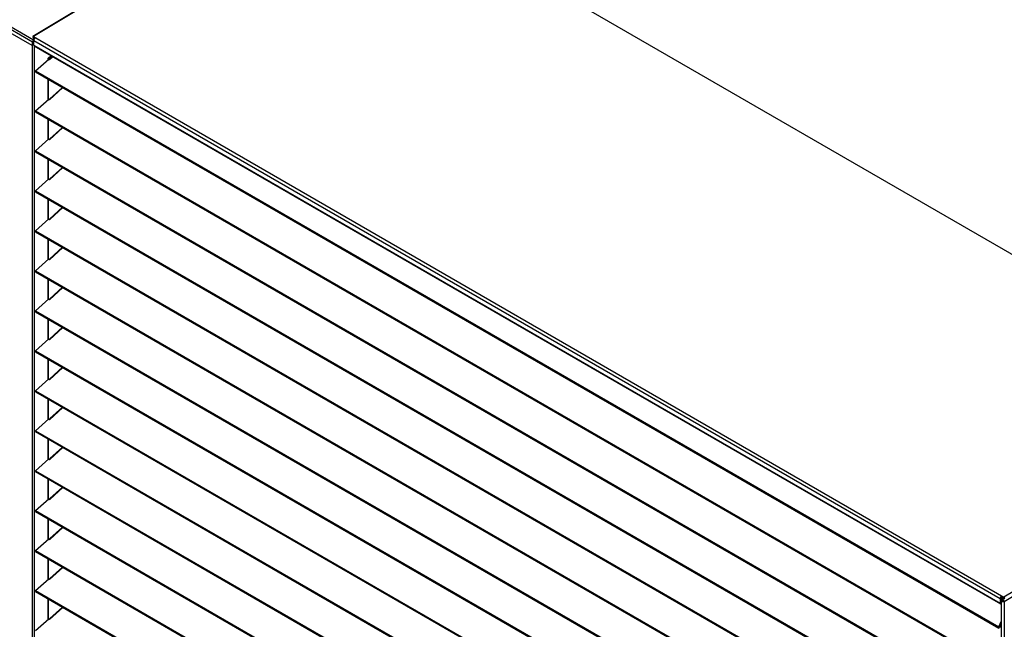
# Model space of a CAD drawing. Header units: millimetres. Extents: x 0 to 39025, y 0 to 11880.
# Tile 21 of 54: x 27124 to 28252, y 2220 to 2918. Entities that reach past the tile are written whole.
import ezdxf

# ---------------------------------------------------------------- set-up
doc = ezdxf.new("R2010")
doc.units = ezdxf.units.MM

msp = doc.modelspace()

# ---------------------------------------------------------------- linework, layer by layer
at = {"color": 7, "linetype": 'Continuous', "lineweight": 25, "ltscale": 20}
for p, q in [((27476.1, 3102.1), (27138.7, 2898.8)), ((27476.6, 3102), (27139.2, 2898.7)), ((27476.6, 3102), (28588.9, 2459.9)), ((27476.7, 3102), (28588.9, 2459.9)), ((27098.6, 2915.7), (27138.2, 2892.8)), ((27099.8, 2917.9), (27139.4, 2895)), ((27099.4, 2910.7), (27137.5, 2888.7)), ((27137.5, 2888.7), (27138.2, 2889.1)), ((27137.9, 2888.9), (27137.9, 1619)), ((27138.9, 2893.2), (27138.2, 2892.8)), ((27138.2, 2889.1), (27138.2, 2892.8)), ((27138.2, 2889.1), (27138.8, 2889.5)), ((27138.9, 2892.4), (27138.9, 2893.2)), ((27138.9, 2892.9), (27139, 2892.9)), ((27138.9, 2892.9), (27139, 2892.9)), ((27139.2, 2898.7), (28251.5, 2256.6)), ((27139.3, 2897.9), (27139.2, 2898.7)), ((27139.3, 2897.9), (27141.1, 2896.9)), ((27139.3, 2897.9), (27139.3, 2897.8)), ((27139.3, 2897.8), (27141, 2896.8)), ((27139.3, 2897.8), (27139.3, 2897)), ((27139.3, 2897), (27140.6, 2896.3)), ((27140, 2895.2), (27139.4, 2895)), ((27139.4, 2895), (27139.4, 2894.2)), ((27139.7, 2894.3), (27139.4, 2894.2)), ((28247.1, 2254.5), (27139.7, 2893.8)), ((27139.7, 2888.8), (27139.7, 2893.8)), ((27139.7, 2888.8), (28247.1, 2249.5)), ((27139.9, 2888.3), (28247.3, 2249)), ((27140, 2888.3), (27140, 1618.8)), ((27141.8, 2859.4), (27156.8, 2873)), ((27156.2, 2873.8), (27159.7, 2876.9)), ((27156.7, 2873.3), (27156.2, 2873.8)), ((27156.2, 2872.5), (27156.2, 2873.8)), ((27156.7, 2873.3), (27160.3, 2876.6)), ((27156.7, 2872.9), (27156.7, 2873.3)), ((27156.8, 2873), (27157.6, 2872)), ((27157.1, 2872.6), (27156.8, 2873)), ((27157.6, 2872), (27157.1, 2872.6)), ((27157.6, 2872), (27161.7, 2875.7)), ((27161.1, 2876.1), (27157.9, 2873.2)), ((27141.7, 2858.3), (28245.4, 2221.1)), ((27141.8, 2859.4), (28245.5, 2222.3)), ((27156.2, 2826.7), (27156.2, 2849.9)), ((27156.7, 2827.1), (27156.7, 2849.6)), ((27157.6, 2826.2), (27173.1, 2840.2)), ((27172.5, 2840.5), (27157.9, 2827.4)), ((27141.8, 2813.6), (27156.8, 2827.2)), ((27156.8, 2827.2), (27157.6, 2826.2)), ((27157.1, 2826.8), (27156.8, 2827.2)), ((27157.6, 2826.2), (27157.1, 2826.8)), ((27141.7, 2812.5), (28245.4, 2175.3)), ((27141.8, 2813.6), (28245.5, 2176.5)), ((27156.2, 2780.9), (27156.2, 2804.1)), ((27156.7, 2781.3), (27156.7, 2803.8)), ((27157.6, 2780.4), (27173.1, 2794.4)), ((27172.5, 2794.7), (27157.9, 2781.6)), ((27141.8, 2767.8), (27156.8, 2781.4)), ((27156.8, 2781.4), (27157.6, 2780.4)), ((27157.1, 2781), (27156.8, 2781.4)), ((27157.6, 2780.4), (27157.1, 2781)), ((27141.7, 2766.7), (28245.4, 2129.5)), ((27141.8, 2767.8), (28245.5, 2130.7)), ((27156.2, 2735.1), (27156.2, 2758.3)), ((27156.7, 2735.5), (27156.7, 2758)), ((27157.6, 2734.6), (27173.1, 2748.6)), ((27172.5, 2748.9), (27157.9, 2735.8)), ((27141.8, 2722), (27156.8, 2735.6)), ((27156.8, 2735.6), (27157.6, 2734.6)), ((27157.1, 2735.2), (27156.8, 2735.6)), ((27157.6, 2734.6), (27157.1, 2735.2)), ((27141.7, 2720.9), (28245.4, 2083.7)), ((27141.8, 2722), (28245.5, 2084.9)), ((27156.2, 2689.3), (27156.2, 2712.5)), ((27156.7, 2689.7), (27156.7, 2712.2)), ((27172.5, 2703.1), (27157.9, 2690)), ((27173.1, 2702.8), (27158.4, 2689.5)), ((27141.8, 2676.2), (27156.8, 2689.8)), ((27156.8, 2689.8), (27157.6, 2688.8)), ((27157.1, 2689.4), (27156.8, 2689.8)), ((27157.6, 2688.8), (27157.1, 2689.4)), ((27157.6, 2688.8), (27158.4, 2689.5)), ((27141.7, 2675.1), (28245.4, 2037.9)), ((27141.8, 2676.2), (28245.5, 2039.1)), ((27156.2, 2643.5), (27156.2, 2666.7)), ((27156.7, 2643.9), (27156.7, 2666.4)), ((27157.6, 2643), (27173.1, 2657)), ((27172.5, 2657.3), (27157.9, 2644.2)), ((27141.8, 2630.4), (27156.8, 2644)), ((27156.8, 2644), (27157.6, 2643)), ((27157.1, 2643.6), (27156.8, 2644)), ((27157.6, 2643), (27157.1, 2643.6)), ((27141.7, 2629.3), (28245.4, 1992.1)), ((27141.8, 2630.4), (28245.5, 1993.3)), ((27156.2, 2597.7), (27156.2, 2620.9)), ((27156.7, 2598.1), (27156.7, 2620.6)), ((27157.6, 2597.2), (27173.1, 2611.2)), ((27172.5, 2611.5), (27157.9, 2598.4)), ((27141.8, 2584.6), (27156.8, 2598.2)), ((27156.8, 2598.2), (27157.6, 2597.2)), ((27157.1, 2597.8), (27156.8, 2598.2)), ((27157.6, 2597.2), (27157.1, 2597.8)), ((27141.8, 2584.6), (28245.5, 1947.5)), ((27141.7, 2583.5), (28245.4, 1946.3)), ((27156.2, 2551.9), (27156.2, 2575.1)), ((27156.7, 2552.3), (27156.7, 2574.8)), ((27157.6, 2551.4), (27173.1, 2565.4)), ((27172.5, 2565.7), (27157.9, 2552.6)), ((27141.8, 2538.8), (27156.8, 2552.4)), ((27156.8, 2552.4), (27157.6, 2551.4)), ((27157.1, 2552), (27156.8, 2552.4)), ((27157.6, 2551.4), (27157.1, 2552)), ((27141.8, 2538.8), (28245.5, 1901.7)), ((27141.7, 2537.7), (28245.4, 1900.5)), ((27156.2, 2506.1), (27156.2, 2529.3)), ((27156.7, 2506.5), (27156.7, 2529)), ((27157.6, 2505.6), (27173.1, 2519.6)), ((27172.5, 2519.9), (27157.9, 2506.8)), ((27141.8, 2493), (27156.8, 2506.6)), ((27156.8, 2506.6), (27157.6, 2505.6)), ((27157.1, 2506.2), (27156.8, 2506.6)), ((27157.6, 2505.6), (27157.1, 2506.2)), ((27141.7, 2491.9), (28245.4, 1854.7)), ((27141.8, 2493), (28245.5, 1855.9)), ((27156.2, 2460.3), (27156.2, 2483.5)), ((27156.7, 2460.7), (27156.7, 2483.2)), ((27157.6, 2459.8), (27173.1, 2473.8)), ((27172.5, 2474.1), (27157.9, 2461)), ((27141.8, 2447.2), (27156.8, 2460.8)), ((27156.8, 2460.8), (27157.6, 2459.8)), ((27157.1, 2460.4), (27156.8, 2460.8)), ((27157.6, 2459.8), (27157.1, 2460.4)), ((28588.9, 2459.9), (28251.5, 2256.6)), ((28251.6, 2251.7), (28589.6, 2455.3)), ((27141.7, 2446.1), (28245.4, 1808.9)), ((27141.8, 2447.2), (28245.5, 1810.1)), ((27156.2, 2414.5), (27156.2, 2437.7)), ((27156.7, 2414.9), (27156.7, 2437.4)), ((27172.5, 2428.3), (27157.9, 2415.2)), ((27173.1, 2428), (27158.4, 2414.7)), ((27141.8, 2401.4), (27156.8, 2415)), ((27156.8, 2415), (27157.6, 2414)), ((27157.1, 2414.6), (27156.8, 2415)), ((27157.6, 2414), (27157.1, 2414.6)), ((27157.6, 2414), (27158.4, 2414.7)), ((27141.7, 2400.3), (28245.4, 1763.1)), ((27141.8, 2401.4), (28245.5, 1764.3)), ((27156.2, 2368.7), (27156.2, 2391.9)), ((27156.7, 2369.1), (27156.7, 2391.6)), ((27172.5, 2382.5), (27157.9, 2369.4)), ((27173.1, 2382.2), (27158.4, 2368.9)), ((27141.8, 2355.6), (27156.8, 2369.2)), ((27156.8, 2369.2), (27157.6, 2368.2)), ((27157.1, 2368.8), (27156.8, 2369.2)), ((27157.6, 2368.2), (27157.1, 2368.8)), ((27157.6, 2368.2), (27158.4, 2368.9)), ((27141.7, 2354.5), (28245.4, 1717.3)), ((27141.8, 2355.6), (28245.5, 1718.5)), ((27156.2, 2322.9), (27156.2, 2346.1)), ((27156.7, 2323.3), (27156.7, 2345.8)), ((27172.5, 2336.7), (27157.9, 2323.6)), ((27173.1, 2336.4), (27158.4, 2323.1)), ((27141.8, 2309.8), (27156.8, 2323.4)), ((27156.8, 2323.4), (27157.6, 2322.4)), ((27157.1, 2323), (27156.8, 2323.4)), ((27157.6, 2322.4), (27157.1, 2323)), ((27157.6, 2322.4), (27158.4, 2323.1)), ((27141.7, 2308.7), (28245.4, 1671.5)), ((27141.8, 2309.8), (28245.5, 1672.7)), ((27156.2, 2277.1), (27156.2, 2300.3)), ((27156.7, 2277.5), (27156.7, 2300)), ((27157.6, 2276.6), (27173.1, 2290.6)), ((27172.5, 2290.9), (27157.9, 2277.8)), ((27141.8, 2264), (27156.8, 2277.6)), ((27156.8, 2277.6), (27157.6, 2276.6)), ((27157.1, 2277.2), (27156.8, 2277.6)), ((27157.6, 2276.6), (27157.1, 2277.2)), ((27141.7, 2262.9), (28245.4, 1625.7)), ((27141.8, 2264), (28245.5, 1626.9)), ((28249.1, 2257.1), (28249, 2257.2)), ((28249.1, 2258), (28249.1, 2257.2)), ((28251.5, 2255.8), (28249.1, 2257.2)), ((28249.1, 2257.1), (28249.1, 2257.2)), ((28249.1, 2256.3), (28249.1, 2257.2)), ((28249.1, 2256.3), (28249.1, 2257.1)), ((28249.4, 2257), (28249.4, 2257.1)), ((28249.4, 2257), (28251.5, 2255.7)), ((28249.4, 2257), (28249.4, 2256.2)), ((27156.2, 2231.3), (27156.2, 2254.5)), ((27156.7, 2231.7), (27156.7, 2254.2)), ((28247.8, 2254.9), (28247.1, 2254.5)), ((28247.1, 2254.5), (28247.1, 2249.5)), ((28247.8, 2249.9), (28247.1, 2249.5)), ((28247.9, 2254.9), (28247.8, 2255)), ((28247.8, 2254.9), (28247.8, 2249.9)), ((28247.8, 2250), (28247.9, 2250)), ((28248.6, 2255.3), (28247.9, 2254.9)), ((28247.9, 2254.9), (28247.9, 2250)), ((28247.9, 2250), (28248.2, 2250.2)), ((28248.2, 2253), (28248.2, 980.1)), ((28248.4, 2254.7), (28249.6, 2256.1)), ((28250.2, 2254.2), (28248.4, 2254.7)), ((28248.4, 2253.9), (28248.4, 2254.7)), ((28250.2, 2253.4), (28248.4, 2253.9)), ((28248.4, 2253.6), (28248.6, 2253.8)), ((28249.3, 2253.4), (28248.4, 2253.6)), ((28248.6, 2254.8), (28248.6, 2255.3)), ((28248.6, 2253.8), (28248.6, 2253.8)), ((28249.3, 2253.4), (28249.5, 2253.6)), ((28249.3, 2253.4), (28249.3, 2252.7)), ((28249.4, 2256.2), (28251.6, 2254.9)), ((28251.5, 2255), (28250.2, 2254.2)), ((28250.2, 2254.2), (28250.2, 2253.4)), ((28251.6, 2251.7), (28250.9, 2252.1)), ((28251.5, 2255.8), (28251.5, 2256.6)), ((28251.5, 2255.7), (28251.6, 2255.8)), ((28251.5, 2255.7), (28251.6, 2254.9)), ((28251.6, 2251.7), (28251.6, 979.3)), ((27157.6, 2230.8), (27173.1, 2244.8)), ((27172.5, 2245.1), (27157.9, 2232)), ((27141.8, 2218.2), (27156.8, 2231.8)), ((27156.8, 2231.8), (27157.6, 2230.8)), ((27157.1, 2231.4), (27156.8, 2231.8)), ((27157.6, 2230.8), (27157.1, 2231.4)), ((28245.5, 2222.3), (28248.2, 2228.7)), ((28245.8, 2221.9), (28248.2, 2227.6)), ((28248.2, 2227.3), (28245.9, 2221.9)), ((28248.2, 2226.2), (28246.2, 2221.5)), ((28245.5, 2222.3), (28245.8, 2221.9)), ((28245.8, 2221.9), (28245.9, 2221.9)), ((28245.9, 2221.9), (28246.2, 2221.5))]:
    msp.add_line(p, q, dxfattribs=at)
at = {"color": 7, "linetype": 'Continuous', "lineweight": 25, "ltscale": 20, "flags": 128}
for points in [[(27139.2, 2898.7), (27139.1, 2898.8), (27138.9, 2898.8), (27138.8, 2898.8), (27138.6, 2898.7), (27138.6, 2898.6), (27138.5, 2898.4), (27138.5, 2898.2), (27138.6, 2898), (27138.7, 2897.8), (27138.8, 2897.5), (27138.9, 2897.3), (27139.1, 2897.2), (27139.3, 2897)], [(27139.3, 2897.9), (27139.2, 2897.9), (27139.2, 2897.9), (27139.2, 2897.9), (27139.2, 2897.9), (27139.2, 2897.9), (27139.2, 2897.9), (27139.2, 2897.9), (27139.3, 2897.8)], [(27141.7, 2858.3), (27141.6, 2858.3), (27141.6, 2858.4), (27141.5, 2858.6), (27141.5, 2858.8), (27141.6, 2859), (27141.7, 2859.2), (27141.8, 2859.4)], [(27141.7, 2812.5), (27141.6, 2812.5), (27141.6, 2812.6), (27141.5, 2812.8), (27141.5, 2813), (27141.6, 2813.2), (27141.7, 2813.4), (27141.8, 2813.6)], [(27141.7, 2766.7), (27141.6, 2766.7), (27141.6, 2766.9), (27141.5, 2767), (27141.5, 2767.2), (27141.6, 2767.4), (27141.7, 2767.6), (27141.8, 2767.8)], [(27141.7, 2720.9), (27141.6, 2720.9), (27141.6, 2721.1), (27141.5, 2721.2), (27141.5, 2721.4), (27141.6, 2721.6), (27141.7, 2721.8), (27141.8, 2722)], [(27141.7, 2675.1), (27141.6, 2675.1), (27141.6, 2675.3), (27141.5, 2675.4), (27141.5, 2675.6), (27141.6, 2675.8), (27141.7, 2676), (27141.8, 2676.2)], [(27141.7, 2629.3), (27141.6, 2629.3), (27141.6, 2629.5), (27141.5, 2629.6), (27141.5, 2629.8), (27141.6, 2630), (27141.7, 2630.2), (27141.8, 2630.4)], [(27141.7, 2583.5), (27141.6, 2583.5), (27141.6, 2583.7), (27141.5, 2583.8), (27141.5, 2584), (27141.6, 2584.2), (27141.7, 2584.4), (27141.8, 2584.6)], [(27141.7, 2537.7), (27141.6, 2537.7), (27141.6, 2537.9), (27141.5, 2538), (27141.5, 2538.2), (27141.6, 2538.4), (27141.7, 2538.6), (27141.8, 2538.8)], [(27141.7, 2491.9), (27141.6, 2491.9), (27141.6, 2492.1), (27141.5, 2492.2), (27141.5, 2492.4), (27141.6, 2492.6), (27141.7, 2492.8), (27141.8, 2493)], [(27141.7, 2446.1), (27141.6, 2446.1), (27141.6, 2446.3), (27141.5, 2446.4), (27141.5, 2446.6), (27141.6, 2446.8), (27141.7, 2447), (27141.8, 2447.2)], [(27141.7, 2400.3), (27141.6, 2400.3), (27141.6, 2400.5), (27141.5, 2400.6), (27141.5, 2400.8), (27141.6, 2401), (27141.7, 2401.2), (27141.8, 2401.4)], [(27141.7, 2354.5), (27141.6, 2354.5), (27141.6, 2354.7), (27141.5, 2354.8), (27141.5, 2355), (27141.6, 2355.2), (27141.7, 2355.4), (27141.8, 2355.6)], [(27141.7, 2308.7), (27141.6, 2308.7), (27141.6, 2308.9), (27141.5, 2309), (27141.5, 2309.2), (27141.6, 2309.4), (27141.7, 2309.6), (27141.8, 2309.8)], [(27141.7, 2262.9), (27141.6, 2262.9), (27141.6, 2263.1), (27141.5, 2263.2), (27141.5, 2263.4), (27141.6, 2263.6), (27141.7, 2263.8), (27141.8, 2264)], [(28247.1, 2249.5), (28247.1, 2249.3), (28247.2, 2249.2), (28247.3, 2249.1), (28247.4, 2249), (28247.6, 2249), (28247.7, 2249.1), (28247.9, 2249.2), (28248.1, 2249.3), (28248.2, 2249.4)], [(28247.8, 2249.9), (28247.8, 2249.9), (28247.8, 2249.9), (28247.8, 2249.9), (28247.8, 2249.9), (28247.8, 2249.9), (28247.8, 2249.9), (28247.9, 2250), (28247.9, 2250)], [(28248.4, 2253.6), (28248.3, 2253.4), (28248.2, 2253.2), (28248.2, 2252.9), (28248.3, 2252.7), (28248.4, 2252.5), (28248.5, 2252.2), (28248.8, 2252), (28249, 2251.9), (28249.3, 2251.7), (28249.7, 2251.6), (28250, 2251.6), (28250.4, 2251.5), (28250.7, 2251.5), (28251, 2251.6), (28251.4, 2251.6), (28251.6, 2251.7)], [(28249.3, 2253.4), (28249.2, 2253.1), (28249.2, 2252.8), (28249.4, 2252.6), (28249.6, 2252.3), (28249.9, 2252.2), (28250.3, 2252.1), (28250.6, 2252.1), (28250.9, 2252.1)], [(28251.6, 2254.9), (28251.7, 2254.9), (28251.9, 2254.8), (28252, 2254.9), (28252.2, 2255), (28252.2, 2255.1), (28252.3, 2255.3), (28252.3, 2255.5), (28252.2, 2255.7), (28252.1, 2255.9), (28252, 2256.1), (28251.9, 2256.3), (28251.7, 2256.5), (28251.5, 2256.6)], [(28251.5, 2255.7), (28251.6, 2255.7), (28251.6, 2255.7), (28251.6, 2255.8), (28251.6, 2255.8), (28251.6, 2255.8), (28251.6, 2255.8), (28251.6, 2255.8), (28251.5, 2255.8)], [(28246.2, 2221.5), (28246.1, 2221.3), (28245.9, 2221.2), (28245.7, 2221.1), (28245.6, 2221.1), (28245.4, 2221.1), (28245.3, 2221.2), (28245.2, 2221.3), (28245.2, 2221.5), (28245.2, 2221.7), (28245.3, 2221.9), (28245.4, 2222.1), (28245.5, 2222.3)], [(28245.9, 2221.9), (28245.9, 2221.8), (28245.8, 2221.8), (28245.8, 2221.8), (28245.8, 2221.8), (28245.8, 2221.8), (28245.8, 2221.9), (28245.8, 2221.9), (28245.8, 2221.9)]]:
    msp.add_lwpolyline(points, dxfattribs=at)
at = {"color": 7, "linetype": 'Continuous', "lineweight": 25, "ltscale": 400}
for centre, radius, start, end in [((27140.9, 2892.7), 2.75, 123.1767, 178.2669), ((27138.8, 2894.4), 2.03, 270.9731, 295.2004), ((27140.1, 2893.2), 1.23, 123.3184, 178.1252), ((27141, 2890.1), 3.76, 110.2946, 124.3116), ((27140.4, 2886.7), 6.41, 96.3078, 102.8577), ((27144.1, 2893.6), 4.46, 123.2861, 177.4356), ((27140.2, 2888.8), 0.509, 173.1429, 235.545), ((27164.2, 2878.1), 8.01, 218.3161, 222.961), ((27164.2, 2832.3), 8.01, 218.3161, 222.961), ((27164.2, 2786.5), 8.01, 218.3161, 222.961), ((27164.2, 2740.7), 8.01, 218.3161, 222.961), ((27164.2, 2694.9), 8.01, 218.3161, 222.961), ((27164.2, 2649.1), 8.01, 218.3161, 222.961), ((27164.2, 2603.3), 8.01, 218.3161, 222.961), ((27164.2, 2557.5), 8.01, 218.3161, 222.961), ((27164.2, 2511.7), 8.01, 218.3161, 222.961), ((27164.2, 2465.9), 8.01, 218.3161, 222.961), ((27164.2, 2420.1), 8.01, 218.3161, 222.961), ((27164.2, 2374.3), 8.01, 218.3161, 222.961), ((27164.2, 2328.5), 8.01, 218.3161, 222.961), ((27164.2, 2282.7), 8.01, 218.3161, 222.961), ((28251.5, 2254.3), 4.45, 123.258, 177.4637), ((28250.7, 2254.8), 2.92, 123.2556, 177.4661), ((28250.6, 2254.8), 2.78, 123.3851, 177.3366), ((28249.8, 2255.3), 1.23, 123.3851, 177.3366), ((28248.5, 2251.5), 3.13, 3.5344, 57.1872), ((28249.4, 2252), 1.57, 3.1719, 56.8202), ((27164.2, 2236.9), 8.01, 218.3161, 222.961)]:
    msp.add_arc(centre, radius, start, end, dxfattribs=at)

doc.saveas('drawing.dxf')
